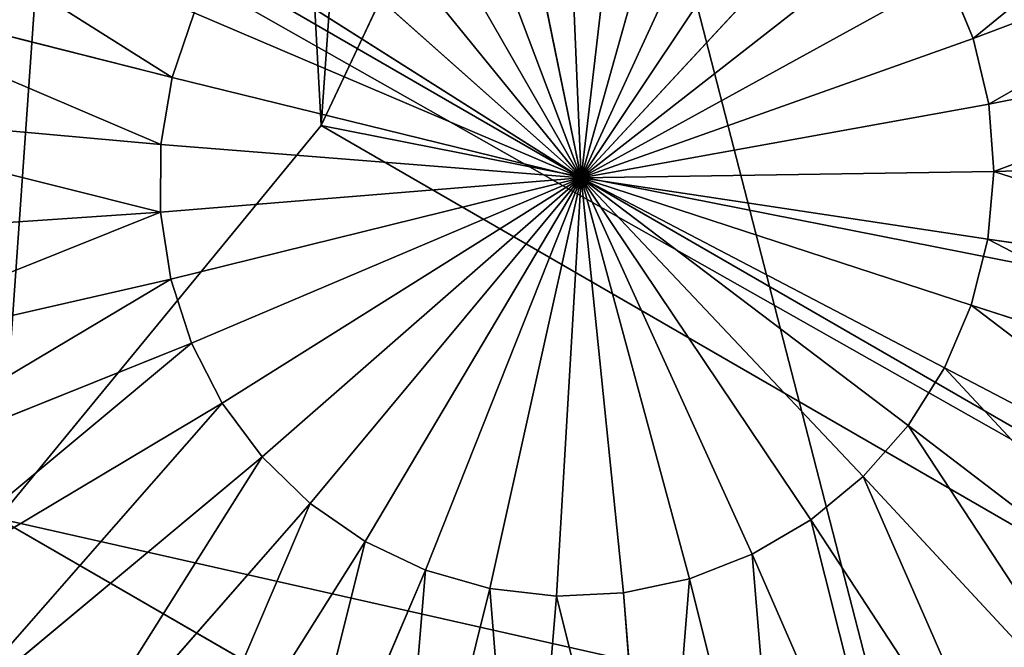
# Model space of a CAD drawing. Extents: x 80 to 596, y 77 to 1633.
# Tile 112 of 256: x 590.48 to 592.33, y 183.55 to 184.72. Entities that reach past the tile are written whole.
import ezdxf

# ---------------------------------------------------------------- set-up
doc = ezdxf.new("R2010")
doc.units = 0
doc.header["$LTSCALE"] = 25.4
doc.layers.get('0').update_dxf_attribs({"color": 13, "linetype": 'CONTINUOUS'})

# ---------------------------------------------------------------- blocks, each defined once
blk = doc.blocks.new('CADILLAC-III-8190-7988-799')
at = {"color": 250}
blk.add_line((16.996, 321.0531, 1447.4452), (256.6019, 182.7165, 24.0858), dxfattribs=at)
blk.add_line((16.996, 321.0531, 1447.4452), (256.6019, 182.7165, 24.0858), dxfattribs=at)
at = {"color": 18}
for p, q in [((253.1482, 184.5268, 38.6092), (253.555, 185.3879, 38.594)), ((253.1482, 184.5268, 38.6092), (253.555, 185.3879, 38.594)), ((253.6355, 184.4292, 16.2889), (253.6017, 185.2221, 16.2597)), ((253.6355, 184.4292, 16.2889), (253.6017, 185.2221, 16.2597)), ((253.6355, 184.4292, 16.2889), (253.4767, 185.2058, 16.2403)), ((253.6355, 184.4292, 16.2889), (253.4767, 185.2058, 16.2403)), ((253.6355, 184.4292, 16.2889), (253.7273, 185.218, 16.2813)), ((253.6355, 184.4292, 16.2889), (253.7273, 185.218, 16.2813)), ((253.6355, 184.4292, 16.2889), (253.8504, 185.1936, 16.3044)), ((253.6355, 184.4292, 16.2889), (253.8504, 185.1936, 16.3044)), ((253.6355, 184.4292, 16.2889), (253.3556, 185.1695, 16.2234)), ((253.6355, 184.4292, 16.2889), (253.3556, 185.1695, 16.2234)), ((253.9676, 185.1496, 16.3284), (253.6355, 184.4292, 16.2889)), ((253.9676, 185.1496, 16.3284), (253.6355, 184.4292, 16.2889)), ((253.6355, 184.4292, 16.2889), (253.2415, 185.1142, 16.2096)), ((253.6355, 184.4292, 16.2889), (253.2415, 185.1142, 16.2096)), ((253.6355, 184.4292, 16.2889), (254.076, 185.087, 16.3527)), ((253.6355, 184.4292, 16.2889), (254.076, 185.087, 16.3527)), ((253.6355, 184.4292, 16.2889), (253.1374, 185.0412, 16.1992)), ((253.6355, 184.4292, 16.2889), (253.1374, 185.0412, 16.1992)), ((253.6355, 184.4292, 16.2889), (254.1728, 185.0075, 16.3767)), ((253.6355, 184.4292, 16.2889), (254.1728, 185.0075, 16.3767)), ((253.6355, 184.4292, 16.2889), (253.046, 184.9526, 16.1924)), ((253.6355, 184.4292, 16.2889), (253.046, 184.9526, 16.1924)), ((254.3702, 184.69, 16.4408), (255.0746, 184.9562, 16.6932)), ((254.3702, 184.69, 16.4408), (255.0746, 184.9562, 16.6932)), ((253.6355, 184.4292, 16.2889), (254.2555, 184.9131, 16.3998)), ((253.6355, 184.4292, 16.2889), (254.2555, 184.9131, 16.3998)), ((253.6355, 184.4292, 16.2889), (252.9697, 184.8505, 16.1894)), ((253.6355, 184.4292, 16.2889), (252.9697, 184.8505, 16.1894)), ((252.8695, 184.6168, 16.1953), (252.0995, 184.8113, 16.2065)), ((252.8695, 184.6168, 16.1953), (252.0995, 184.8113, 16.2065)), ((253.6355, 184.4292, 16.2889), (254.3219, 184.8064, 16.4214)), ((253.6355, 184.4292, 16.2889), (254.3219, 184.8064, 16.4214)), ((254.3702, 184.69, 16.4408), (254.3219, 184.8064, 16.4214)), ((254.3702, 184.69, 16.4408), (254.3219, 184.8064, 16.4214)), ((252.9103, 184.7376, 16.1904), (252.8695, 184.6168, 16.1953)), ((252.9103, 184.7376, 16.1904), (252.8695, 184.6168, 16.1953)), ((253.6355, 184.4292, 16.2889), (252.9103, 184.7376, 16.1904)), ((253.6355, 184.4292, 16.2889), (252.9103, 184.7376, 16.1904)), ((254.3993, 184.5669, 16.4577), (255.1324, 184.7123, 16.7267)), ((254.3993, 184.5669, 16.4577), (255.1324, 184.7123, 16.7267)), ((253.6355, 184.4292, 16.2889), (254.3702, 184.69, 16.4408)), ((253.6355, 184.4292, 16.2889), (254.3702, 184.69, 16.4408)), ((254.3993, 184.5669, 16.4577), (254.3702, 184.69, 16.4408)), ((254.3993, 184.5669, 16.4577), (254.3702, 184.69, 16.4408)), ((252.8695, 184.6168, 16.1953), (252.8483, 184.4914, 16.2039)), ((252.8695, 184.6168, 16.1953), (252.8483, 184.4914, 16.2039)), ((253.6355, 184.4292, 16.2889), (252.8695, 184.6168, 16.1953)), ((253.6355, 184.4292, 16.2889), (252.8695, 184.6168, 16.1953)), ((252.8483, 184.4914, 16.2039), (252.0575, 184.5625, 16.2236)), ((252.8483, 184.4914, 16.2039), (252.0575, 184.5625, 16.2236)), ((253.6355, 184.4292, 16.2889), (254.3993, 184.5669, 16.4577)), ((253.6355, 184.4292, 16.2889), (254.3993, 184.5669, 16.4577)), ((254.4084, 184.4405, 16.4715), (254.3993, 184.5669, 16.4577)), ((254.4084, 184.4405, 16.4715), (254.3993, 184.5669, 16.4577)), ((252.5435, 183.7914, 38.5789), (253.1482, 184.5268, 38.6092)), ((252.5435, 183.7914, 38.5789), (253.1482, 184.5268, 38.6092)), ((253.1482, 184.5268, 38.6092), (255.6269, 183.0957, 23.8848)), ((253.1482, 184.5268, 38.6092), (255.6269, 183.0957, 23.8848)), ((252.8483, 184.4914, 16.2039), (252.8473, 184.3644, 16.2161)), ((252.8483, 184.4914, 16.2039), (252.8473, 184.3644, 16.2161)), ((253.6355, 184.4292, 16.2889), (252.8483, 184.4914, 16.2039)), ((253.6355, 184.4292, 16.2889), (252.8483, 184.4914, 16.2039)), ((255.1504, 184.4616, 16.7541), (254.4084, 184.4405, 16.4715)), ((255.1504, 184.4616, 16.7541), (254.4084, 184.4405, 16.4715)), ((253.6355, 184.4292, 16.2889), (252.8473, 184.3644, 16.2161)), ((253.6355, 184.4292, 16.2889), (252.8473, 184.3644, 16.2161)), ((253.6355, 184.4292, 16.2889), (252.8665, 184.2393, 16.2315)), ((253.6355, 184.4292, 16.2889), (252.8665, 184.2393, 16.2315)), ((252.9053, 184.1192, 16.2497), (253.6355, 184.4292, 16.2889)), ((252.9053, 184.1192, 16.2497), (253.6355, 184.4292, 16.2889)), ((252.9629, 184.0072, 16.2703), (253.6355, 184.4292, 16.2889)), ((252.9629, 184.0072, 16.2703), (253.6355, 184.4292, 16.2889)), ((253.0377, 183.9063, 16.2927), (253.6355, 184.4292, 16.2889)), ((253.0377, 183.9063, 16.2927), (253.6355, 184.4292, 16.2889)), ((253.1277, 183.8191, 16.3163), (253.6355, 184.4292, 16.2889)), ((253.1277, 183.8191, 16.3163), (253.6355, 184.4292, 16.2889)), ((253.2306, 183.7478, 16.3405), (253.6355, 184.4292, 16.2889)), ((253.2306, 183.7478, 16.3405), (253.6355, 184.4292, 16.2889)), ((253.6355, 184.4292, 16.2889), (253.3438, 183.6943, 16.3648)), ((253.6355, 184.4292, 16.2889), (253.3438, 183.6943, 16.3648)), ((253.4643, 183.66, 16.3884), (253.6355, 184.4292, 16.2889)), ((253.4643, 183.66, 16.3884), (253.6355, 184.4292, 16.2889)), ((253.5891, 183.6457, 16.4108), (253.6355, 184.4292, 16.2889)), ((253.5891, 183.6457, 16.4108), (253.6355, 184.4292, 16.2889)), ((254.4084, 184.4405, 16.4715), (253.6355, 184.4292, 16.2889)), ((254.4084, 184.4405, 16.4715), (253.6355, 184.4292, 16.2889)), ((253.7148, 183.6518, 16.4314), (253.6355, 184.4292, 16.2889)), ((253.6355, 184.4292, 16.2889), (253.8383, 183.6782, 16.4496)), ((253.7148, 183.6518, 16.4314), (253.6355, 184.4292, 16.2889)), ((253.6355, 184.4292, 16.2889), (253.8383, 183.6782, 16.4496)), ((253.6355, 184.4292, 16.2889), (253.9562, 183.7242, 16.465)), ((253.6355, 184.4292, 16.2889), (253.9562, 183.7242, 16.465)), ((253.6355, 184.4292, 16.2889), (254.0657, 183.7885, 16.4772)), ((253.6355, 184.4292, 16.2889), (254.0657, 183.7885, 16.4772)), ((253.6355, 184.4292, 16.2889), (254.1637, 183.8696, 16.4858)), ((253.6355, 184.4292, 16.2889), (254.1637, 183.8696, 16.4858)), ((253.6355, 184.4292, 16.2889), (254.2479, 183.9653, 16.4907)), ((253.6355, 184.4292, 16.2889), (254.2479, 183.9653, 16.4907)), ((253.6355, 184.4292, 16.2889), (254.316, 184.0732, 16.4916)), ((253.6355, 184.4292, 16.2889), (254.316, 184.0732, 16.4916)), ((253.6355, 184.4292, 16.2889), (254.3662, 184.1904, 16.4887)), ((253.6355, 184.4292, 16.2889), (254.3662, 184.1904, 16.4887)), ((253.6355, 184.4292, 16.2889), (254.3973, 184.3139, 16.4819)), ((253.6355, 184.4292, 16.2889), (254.3973, 184.3139, 16.4819)), ((254.3973, 184.3139, 16.4819), (254.4084, 184.4405, 16.4715)), ((254.3973, 184.3139, 16.4819), (254.4084, 184.4405, 16.4715)), ((252.8473, 184.3644, 16.2161), (252.0555, 184.3108, 16.2477)), ((252.8473, 184.3644, 16.2161), (252.0555, 184.3108, 16.2477)), ((252.8473, 184.3644, 16.2161), (252.8665, 184.2393, 16.2315)), ((252.8473, 184.3644, 16.2161), (252.8665, 184.2393, 16.2315)), ((254.3662, 184.1904, 16.4887), (254.3973, 184.3139, 16.4819)), ((254.3662, 184.1904, 16.4887), (254.3973, 184.3139, 16.4819)), ((254.3973, 184.3139, 16.4819), (255.1284, 184.2106, 16.7747)), ((254.3973, 184.3139, 16.4819), (255.1284, 184.2106, 16.7747)), ((252.8665, 184.2393, 16.2315), (252.0935, 184.0627, 16.2782)), ((252.8665, 184.2393, 16.2315), (252.0935, 184.0627, 16.2782)), ((252.8665, 184.2393, 16.2315), (252.9053, 184.1192, 16.2497)), ((252.8665, 184.2393, 16.2315), (252.9053, 184.1192, 16.2497)), ((254.316, 184.0732, 16.4916), (254.3662, 184.1904, 16.4887)), ((254.316, 184.0732, 16.4916), (254.3662, 184.1904, 16.4887)), ((254.3662, 184.1904, 16.4887), (255.0667, 183.9657, 16.7882)), ((254.3662, 184.1904, 16.4887), (255.0667, 183.9657, 16.7882)), ((252.1706, 183.8246, 16.3144), (252.9053, 184.1192, 16.2497)), ((252.1706, 183.8246, 16.3144), (252.9053, 184.1192, 16.2497)), ((252.9629, 184.0072, 16.2703), (252.9053, 184.1192, 16.2497)), ((252.9629, 184.0072, 16.2703), (252.9053, 184.1192, 16.2497)), ((254.2479, 183.9653, 16.4907), (254.316, 184.0732, 16.4916)), ((254.2479, 183.9653, 16.4907), (254.316, 184.0732, 16.4916)), ((254.316, 184.0732, 16.4916), (254.9671, 183.7334, 16.794)), ((254.316, 184.0732, 16.4916), (254.9671, 183.7334, 16.794)), ((252.2847, 183.6027, 16.3551), (252.9629, 184.0072, 16.2703)), ((252.2847, 183.6027, 16.3551), (252.9629, 184.0072, 16.2703)), ((253.0377, 183.9063, 16.2927), (252.9629, 184.0072, 16.2703)), ((253.0377, 183.9063, 16.2927), (252.9629, 184.0072, 16.2703)), ((254.1637, 183.8696, 16.4858), (254.2479, 183.9653, 16.4907)), ((254.1637, 183.8696, 16.4858), (254.2479, 183.9653, 16.4907)), ((254.2479, 183.9653, 16.4907), (254.8322, 183.5196, 16.792)), ((254.2479, 183.9653, 16.4907), (254.8322, 183.5196, 16.792)), ((252.4329, 183.4027, 16.3995), (253.0377, 183.9063, 16.2927)), ((252.4329, 183.4027, 16.3995), (253.0377, 183.9063, 16.2927)), ((253.1277, 183.8191, 16.3163), (253.0377, 183.9063, 16.2927)), ((253.1277, 183.8191, 16.3163), (253.0377, 183.9063, 16.2927)), ((254.0657, 183.7885, 16.4772), (254.1637, 183.8696, 16.4858)), ((254.0657, 183.7885, 16.4772), (254.1637, 183.8696, 16.4858)), ((254.1637, 183.8696, 16.4858), (254.6653, 183.3299, 16.7824)), ((254.1637, 183.8696, 16.4858), (254.6653, 183.3299, 16.7824)), ((252.6113, 183.2298, 16.4464), (253.1277, 183.8191, 16.3163)), ((252.6113, 183.2298, 16.4464), (253.1277, 183.8191, 16.3163)), ((253.2306, 183.7478, 16.3405), (253.1277, 183.8191, 16.3163)), ((253.2306, 183.7478, 16.3405), (253.1277, 183.8191, 16.3163)), ((252.5435, 183.7914, 38.5789), (255.0222, 182.3603, 23.8545)), ((252.5435, 183.7914, 38.5789), (255.0222, 182.3603, 23.8545)), ((253.9562, 183.7242, 16.465), (254.0657, 183.7885, 16.4772)), ((253.9562, 183.7242, 16.465), (254.0657, 183.7885, 16.4772)), ((254.0657, 183.7885, 16.4772), (254.4709, 183.1692, 16.7653)), ((254.0657, 183.7885, 16.4772), (254.4709, 183.1692, 16.7653)), ((252.8154, 183.0885, 16.4944), (253.2306, 183.7478, 16.3405)), ((252.8154, 183.0885, 16.4944), (253.2306, 183.7478, 16.3405)), ((253.2306, 183.7478, 16.3405), (253.3438, 183.6943, 16.3648)), ((253.2306, 183.7478, 16.3405), (253.3438, 183.6943, 16.3648)), ((253.8383, 183.6782, 16.4496), (253.9562, 183.7242, 16.465)), ((253.8383, 183.6782, 16.4496), (253.9562, 183.7242, 16.465)), ((253.9562, 183.7242, 16.465), (254.2539, 183.0416, 16.7412)), ((253.9562, 183.7242, 16.465), (254.2539, 183.0416, 16.7412)), ((253.3438, 183.6943, 16.3648), (253.0398, 182.9824, 16.5425)), ((253.3438, 183.6943, 16.3648), (253.0398, 182.9824, 16.5425)), ((253.3438, 183.6943, 16.3648), (253.4643, 183.66, 16.3884)), ((253.3438, 183.6943, 16.3648), (253.4643, 183.66, 16.3884)), ((253.7148, 183.6518, 16.4314), (253.8383, 183.6782, 16.4496)), ((253.7148, 183.6518, 16.4314), (253.8383, 183.6782, 16.4496)), ((253.8383, 183.6782, 16.4496), (254.02, 182.9505, 16.7106)), ((253.8383, 183.6782, 16.4496), (254.02, 182.9505, 16.7106)), ((253.4643, 183.66, 16.3884), (253.2788, 182.9143, 16.5894)), ((253.4643, 183.66, 16.3884), (253.2788, 182.9143, 16.5894)), ((253.4643, 183.66, 16.3884), (253.5891, 183.6457, 16.4108)), ((253.4643, 183.66, 16.3884), (253.5891, 183.6457, 16.4108)), ((253.5891, 183.6457, 16.4108), (253.5261, 182.886, 16.6338)), ((253.5891, 183.6457, 16.4108), (253.5261, 182.886, 16.6338)), ((253.7148, 183.6518, 16.4314), (253.5891, 183.6457, 16.4108)), ((253.7148, 183.6518, 16.4314), (253.5891, 183.6457, 16.4108)), ((253.7753, 182.8981, 16.6745), (253.7148, 183.6518, 16.4314)), ((253.7753, 182.8981, 16.6745), (253.7148, 183.6518, 16.4314))]:
    blk.add_line(p, q, dxfattribs=at)
at = {"color": 250}
mesh = blk.add_polyface(dxfattribs=at)
corners = [(257.262, 185.1356, 23.9618), (16.996, 321.0531, 1447.4452), (256.6019, 182.7165, 24.0858), (17.6561, 323.4721, 1447.3213)]
mesh.append_faces([[corners[k] for k in face] for face in [(0, 1, 2), (1, 0, 3)]], dxfattribs={"vtx0": -1, "color": 250})
mesh = blk.add_polyface(dxfattribs=at)
corners = [(256.6019, 182.7165, 24.0858), (15.2311, 319.2719, 1447.3213), (254.837, 180.9353, 23.9618), (16.996, 321.0531, 1447.4452)]
mesh.append_faces([[corners[k] for k in face] for face in [(0, 1, 2), (1, 0, 3)]], dxfattribs={"vtx0": -1, "color": 250})
mesh = blk.add_polyface(dxfattribs=at)
corners = [(254.837, 180.9353, 23.9618), (12.8344, 318.6058, 1446.9825), (252.4402, 180.2693, 23.623), (15.2311, 319.2719, 1447.3213)]
mesh.append_faces([[corners[k] for k in face] for face in [(0, 1, 2), (1, 0, 3)]], dxfattribs={"vtx0": -1, "color": 250})
at = {"color": 18}
mesh = blk.add_polyface(dxfattribs=at)
corners = [(246.4266, 185.3304, 37.3996), (246.3246, 187.2071, 37.2), (246.258, 186.2604, 37.2808), (246.6221, 188.1112, 37.1622), (246.8197, 184.4757, 37.5488), (247.1318, 188.9158, 37.1698), (247.4127, 183.75, 37.7192), (247.8218, 189.5704, 37.2223), (248.1682, 183.1988, 37.8999), (248.6487, 190.0338, 37.3165), (249.0389, 182.8568, 38.0797), (249.5604, 190.277, 37.4464), (249.9699, 182.7455, 38.2473), (250.4998, 190.2846, 37.6038), (250.9029, 182.8719, 38.392), (251.4079, 190.0561, 37.7788), (251.7791, 183.228, 38.5049), (252.2274, 189.606, 37.9605), (252.5435, 183.7914, 38.5789), (252.907, 188.9624, 38.1375), (253.1482, 184.5268, 38.6092), (253.404, 188.1659, 38.2985), (253.555, 185.3879, 38.594), (253.6871, 187.2665, 38.4336), (253.7385, 186.3207, 38.5342)]
mesh.append_faces([[corners[k] for k in face] for face in [(0, 1, 2), (23, 22, 24)]], dxfattribs={"vtx0": -1, "color": 18})
mesh.append_faces([[corners[k] for k in face] for face in [(1, 0, 3), (3, 4, 5), (5, 6, 7), (7, 8, 9), (9, 10, 11), (11, 12, 13), (13, 14, 15), (15, 16, 17), (17, 18, 19), (19, 20, 21), (21, 22, 23)]], dxfattribs={"vtx0": -1, "vtx1": -1, "color": 18})
mesh.append_faces([[corners[k] for k in face] for face in [(3, 0, 4), (5, 4, 6), (7, 6, 8), (9, 8, 10), (11, 10, 12), (13, 12, 14), (15, 14, 16), (17, 16, 18), (19, 18, 20), (21, 20, 22)]], dxfattribs={"vtx0": -1, "vtx2": -1, "color": 18})
mesh = blk.add_polyface(dxfattribs=at)
corners = [(248.6948, 181.8446, 22.8394), (248.9053, 183.8994, 22.6752), (248.7367, 184.8293, 22.5564), (249.463, 181.1107, 23.0401), (249.2984, 183.0447, 22.8244), (249.8914, 182.3189, 22.9948), (250.3722, 180.5632, 23.2463), (250.6469, 181.7678, 23.1755), (251.3799, 180.2278, 23.4486), (251.5175, 181.4258, 23.3553), (252.4391, 180.1199, 23.6374), (252.4486, 181.3144, 23.5229), (253.5, 180.2449, 23.8038), (253.3815, 181.4408, 23.6676), (254.2578, 181.7969, 23.7805), (254.5132, 180.5967, 23.9402), (255.0222, 182.3603, 23.8545), (255.4313, 181.1589, 24.0401), (255.6269, 183.0957, 23.8848), (256.2114, 181.9052, 24.0989), (256.0337, 183.9569, 23.8696), (256.2172, 184.8896, 23.8098), (256.8169, 182.8009, 24.1138), (256.5826, 187.923, 23.5765), (257.0744, 186.9761, 23.7513), (257.2195, 183.8038, 24.0841), (257.3514, 185.9414, 23.8985), (257.4005, 184.8673, 24.0112), (247.7168, 183.7272, 22.4918), (247.6191, 185.8629, 22.2678), (247.5528, 184.7878, 22.3611), (247.9127, 186.9022, 22.2162), (248.1035, 182.7306, 22.6538), (248.4197, 187.8571, 22.2088), (248.8032, 185.7761, 22.4756), (249.1166, 188.6829, 22.2458), (249.1007, 186.6802, 22.4378), (249.6105, 187.4848, 22.4454), (249.9707, 189.3411, 22.3256), (250.3005, 188.1394, 22.4979), (250.942, 189.8008, 22.4445), (251.1273, 188.6028, 22.5921), (251.9852, 190.0405, 22.5968), (252.0391, 188.8459, 22.7219), (253.0515, 190.0491, 22.7754), (252.9785, 188.8535, 22.8794), (253.8865, 188.625, 23.0544), (254.091, 189.8262, 22.9721), (254.7061, 188.1749, 23.2361), (255.0552, 189.3821, 23.1776), (255.3857, 187.5314, 23.4131), (255.8988, 188.7377, 23.3822), (255.8827, 186.7349, 23.5741), (256.1657, 185.8355, 23.7092)]
mesh.append_faces([[corners[k] for k in face] for face in [(26, 25, 27), (28, 29, 30)]], dxfattribs={"vtx0": -1, "color": 18})
mesh.append_faces([[corners[k] for k in face] for face in [(1, 3, 4), (4, 3, 5), (5, 6, 7), (7, 8, 9), (9, 10, 11), (11, 12, 13), (13, 12, 14), (14, 15, 16), (16, 17, 18), (18, 19, 20), (20, 19, 21), (23, 22, 24), (24, 25, 26), (29, 28, 31), (31, 32, 33), (33, 34, 35), (35, 37, 38), (38, 39, 40), (40, 41, 42), (42, 43, 44), (44, 46, 47), (47, 48, 49), (49, 50, 51), (51, 53, 23)]], dxfattribs={"vtx0": -1, "vtx1": -1, "color": 18})
mesh.append_faces([[corners[k] for k in face] for face in [(21, 22, 23), (33, 0, 2)]], dxfattribs={"vtx0": -1, "vtx1": -1, "vtx2": -1, "color": 18})
mesh.append_faces([[corners[k] for k in face] for face in [(0, 1, 2), (1, 0, 3), (5, 3, 6), (7, 6, 8), (9, 8, 10), (11, 10, 12), (14, 12, 15), (16, 15, 17), (18, 17, 19), (21, 19, 22), (24, 22, 25), (31, 28, 32), (33, 32, 0), (33, 2, 34), (35, 34, 36), (35, 36, 37), (38, 37, 39), (40, 39, 41), (42, 41, 43), (44, 43, 45), (44, 45, 46), (47, 46, 48), (49, 48, 50), (51, 50, 52), (51, 52, 53), (23, 53, 21)]], dxfattribs={"vtx0": -1, "vtx2": -1, "color": 18})
at = {"color": 250}
mesh = blk.add_polyface(dxfattribs=at)
corners = [(248.3558, 187.4774, 22.2349), (248.3172, 182.6497, 22.6976), (247.6957, 185.0584, 22.3589), (250.0538, 180.8968, 23.1603), (250.1207, 189.2586, 22.3589), (252.4402, 180.2693, 23.623), (252.5174, 189.9247, 22.6976), (254.837, 180.9353, 23.9618), (254.9038, 189.2972, 23.1603), (256.6019, 182.7165, 24.0858), (256.6405, 187.5443, 23.623), (257.262, 185.1356, 23.9618)]
mesh.append_faces([[corners[k] for k in face] for face in [(0, 1, 2), (9, 10, 11)]], dxfattribs={"vtx0": -1, "color": 250})
mesh.append_faces([[corners[k] for k in face] for face in [(1, 0, 3), (3, 4, 5), (5, 6, 7), (7, 8, 9)]], dxfattribs={"vtx0": -1, "vtx1": -1, "color": 250})
mesh.append_faces([[corners[k] for k in face] for face in [(3, 0, 4), (5, 4, 6), (7, 6, 8), (9, 8, 10)]], dxfattribs={"vtx0": -1, "vtx2": -1, "color": 250})
at = {"color": 18}
mesh = blk.add_polyface(dxfattribs=at)
corners = [(256.2172, 184.8896, 23.8098), (253.555, 185.3879, 38.594), (256.0337, 183.9569, 23.8696), (253.7385, 186.3207, 38.5342)]
mesh.append_faces([[corners[k] for k in face] for face in [(0, 1, 2), (1, 0, 3)]], dxfattribs={"vtx0": -1, "color": 18})
mesh = blk.add_polyface(dxfattribs=at)
corners = [(256.0337, 183.9569, 23.8696), (253.1482, 184.5268, 38.6092), (255.6269, 183.0957, 23.8848), (253.555, 185.3879, 38.594)]
mesh.append_faces([[corners[k] for k in face] for face in [(0, 1, 2), (1, 0, 3)]], dxfattribs={"vtx0": -1, "color": 18})
mesh = blk.add_polyface(dxfattribs=at)
corners = [(253.6355, 184.4292, 16.2889), (253.4767, 185.2058, 16.2403), (253.6017, 185.2221, 16.2597)]
mesh.append_faces([[corners[k] for k in face] for face in [(0, 1, 2)]], dxfattribs={"color": 18})
mesh = blk.add_polyface(dxfattribs=at)
corners = [(253.7273, 185.218, 16.2813), (253.6355, 184.4292, 16.2889), (253.6017, 185.2221, 16.2597)]
mesh.append_faces([[corners[k] for k in face] for face in [(0, 1, 2)]], dxfattribs={"color": 18})
mesh = blk.add_polyface(dxfattribs=at)
corners = [(253.6355, 184.4292, 16.2889), (253.3556, 185.1695, 16.2234), (253.4767, 185.2058, 16.2403)]
mesh.append_faces([[corners[k] for k in face] for face in [(0, 1, 2)]], dxfattribs={"color": 18})
mesh = blk.add_polyface(dxfattribs=at)
corners = [(253.8504, 185.1936, 16.3044), (253.6355, 184.4292, 16.2889), (253.7273, 185.218, 16.2813)]
mesh.append_faces([[corners[k] for k in face] for face in [(0, 1, 2)]], dxfattribs={"color": 18})
mesh = blk.add_polyface(dxfattribs=at)
corners = [(253.9676, 185.1496, 16.3284), (253.6355, 184.4292, 16.2889), (253.8504, 185.1936, 16.3044)]
mesh.append_faces([[corners[k] for k in face] for face in [(0, 1, 2)]], dxfattribs={"color": 18})
mesh = blk.add_polyface(dxfattribs=at)
corners = [(254.9787, 185.187, 16.6547), (254.3702, 184.69, 16.4408), (254.3219, 184.8064, 16.4214), (255.0746, 184.9562, 16.6932)]
mesh.append_faces([[corners[k] for k in face] for face in [(0, 1, 2), (1, 0, 3)]], dxfattribs={"vtx0": -1, "color": 18})
mesh = blk.add_polyface(dxfattribs=at)
corners = [(253.6355, 184.4292, 16.2889), (253.2415, 185.1142, 16.2096), (253.3556, 185.1695, 16.2234)]
mesh.append_faces([[corners[k] for k in face] for face in [(0, 1, 2)]], dxfattribs={"color": 18})
mesh = blk.add_polyface(dxfattribs=at)
corners = [(254.076, 185.087, 16.3527), (253.6355, 184.4292, 16.2889), (253.9676, 185.1496, 16.3284)]
mesh.append_faces([[corners[k] for k in face] for face in [(0, 1, 2)]], dxfattribs={"color": 18})
mesh = blk.add_polyface(dxfattribs=at)
corners = [(253.6355, 184.4292, 16.2889), (253.1374, 185.0412, 16.1992), (253.2415, 185.1142, 16.2096)]
mesh.append_faces([[corners[k] for k in face] for face in [(0, 1, 2)]], dxfattribs={"color": 18})
mesh = blk.add_polyface(dxfattribs=at)
corners = [(254.1728, 185.0075, 16.3767), (253.6355, 184.4292, 16.2889), (254.076, 185.087, 16.3527)]
mesh.append_faces([[corners[k] for k in face] for face in [(0, 1, 2)]], dxfattribs={"color": 18})
mesh = blk.add_polyface(dxfattribs=at)
corners = [(252.1804, 185.0506, 16.1968), (252.8695, 184.6168, 16.1953), (252.0995, 184.8113, 16.2065), (252.9103, 184.7376, 16.1904)]
mesh.append_faces([[corners[k] for k in face] for face in [(0, 1, 2), (1, 0, 3)]], dxfattribs={"vtx0": -1, "color": 18})
mesh = blk.add_polyface(dxfattribs=at)
corners = [(253.6355, 184.4292, 16.2889), (253.046, 184.9526, 16.1924), (253.1374, 185.0412, 16.1992)]
mesh.append_faces([[corners[k] for k in face] for face in [(0, 1, 2)]], dxfattribs={"color": 18})
mesh = blk.add_polyface(dxfattribs=at)
corners = [(254.2555, 184.9131, 16.3998), (253.6355, 184.4292, 16.2889), (254.1728, 185.0075, 16.3767)]
mesh.append_faces([[corners[k] for k in face] for face in [(0, 1, 2)]], dxfattribs={"color": 18})
mesh = blk.add_polyface(dxfattribs=at)
corners = [(253.6355, 184.4292, 16.2889), (252.9697, 184.8505, 16.1894), (253.046, 184.9526, 16.1924)]
mesh.append_faces([[corners[k] for k in face] for face in [(0, 1, 2)]], dxfattribs={"color": 18})
mesh = blk.add_polyface(dxfattribs=at)
corners = [(255.0746, 184.9562, 16.6932), (254.3993, 184.5669, 16.4577), (254.3702, 184.69, 16.4408), (255.1324, 184.7123, 16.7267)]
mesh.append_faces([[corners[k] for k in face] for face in [(0, 1, 2), (1, 0, 3)]], dxfattribs={"vtx0": -1, "color": 18})
mesh = blk.add_polyface(dxfattribs=at)
corners = [(254.3219, 184.8064, 16.4214), (253.6355, 184.4292, 16.2889), (254.2555, 184.9131, 16.3998)]
mesh.append_faces([[corners[k] for k in face] for face in [(0, 1, 2)]], dxfattribs={"color": 18})
mesh = blk.add_polyface(dxfattribs=at)
corners = [(253.6355, 184.4292, 16.2889), (252.9103, 184.7376, 16.1904), (252.9697, 184.8505, 16.1894)]
mesh.append_faces([[corners[k] for k in face] for face in [(0, 1, 2)]], dxfattribs={"color": 18})
mesh = blk.add_polyface(dxfattribs=at)
corners = [(252.0995, 184.8113, 16.2065), (252.8483, 184.4914, 16.2039), (252.0575, 184.5625, 16.2236), (252.8695, 184.6168, 16.1953)]
mesh.append_faces([[corners[k] for k in face] for face in [(0, 1, 2), (1, 0, 3)]], dxfattribs={"vtx0": -1, "color": 18})
mesh = blk.add_polyface(dxfattribs=at)
corners = [(254.3702, 184.69, 16.4408), (253.6355, 184.4292, 16.2889), (254.3219, 184.8064, 16.4214)]
mesh.append_faces([[corners[k] for k in face] for face in [(0, 1, 2)]], dxfattribs={"color": 18})
mesh = blk.add_polyface(dxfattribs=at)
corners = [(253.6355, 184.4292, 16.2889), (252.8695, 184.6168, 16.1953), (252.9103, 184.7376, 16.1904)]
mesh.append_faces([[corners[k] for k in face] for face in [(0, 1, 2)]], dxfattribs={"color": 18})
mesh = blk.add_polyface(dxfattribs=at)
corners = [(255.1324, 184.7123, 16.7267), (254.4084, 184.4405, 16.4715), (254.3993, 184.5669, 16.4577), (255.1504, 184.4616, 16.7541)]
mesh.append_faces([[corners[k] for k in face] for face in [(0, 1, 2), (1, 0, 3)]], dxfattribs={"vtx0": -1, "color": 18})
mesh = blk.add_polyface(dxfattribs=at)
corners = [(254.3993, 184.5669, 16.4577), (253.6355, 184.4292, 16.2889), (254.3702, 184.69, 16.4408)]
mesh.append_faces([[corners[k] for k in face] for face in [(0, 1, 2)]], dxfattribs={"color": 18})
mesh = blk.add_polyface(dxfattribs=at)
corners = [(253.6355, 184.4292, 16.2889), (252.8483, 184.4914, 16.2039), (252.8695, 184.6168, 16.1953)]
mesh.append_faces([[corners[k] for k in face] for face in [(0, 1, 2)]], dxfattribs={"color": 18})
mesh = blk.add_polyface(dxfattribs=at)
corners = [(252.0575, 184.5625, 16.2236), (252.8473, 184.3644, 16.2161), (252.0555, 184.3108, 16.2477), (252.8483, 184.4914, 16.2039)]
mesh.append_faces([[corners[k] for k in face] for face in [(0, 1, 2), (1, 0, 3)]], dxfattribs={"vtx0": -1, "color": 18})
mesh = blk.add_polyface(dxfattribs=at)
corners = [(254.4084, 184.4405, 16.4715), (253.6355, 184.4292, 16.2889), (254.3993, 184.5669, 16.4577)]
mesh.append_faces([[corners[k] for k in face] for face in [(0, 1, 2)]], dxfattribs={"color": 18})
mesh = blk.add_polyface(dxfattribs=at)
corners = [(255.6269, 183.0957, 23.8848), (252.5435, 183.7914, 38.5789), (255.0222, 182.3603, 23.8545), (253.1482, 184.5268, 38.6092)]
mesh.append_faces([[corners[k] for k in face] for face in [(0, 1, 2), (1, 0, 3)]], dxfattribs={"vtx0": -1, "color": 18})
mesh = blk.add_polyface(dxfattribs=at)
corners = [(253.6355, 184.4292, 16.2889), (252.8473, 184.3644, 16.2161), (252.8483, 184.4914, 16.2039)]
mesh.append_faces([[corners[k] for k in face] for face in [(0, 1, 2)]], dxfattribs={"color": 18})
mesh = blk.add_polyface(dxfattribs=at)
corners = [(254.4084, 184.4405, 16.4715), (255.1284, 184.2106, 16.7747), (254.3973, 184.3139, 16.4819), (255.1504, 184.4616, 16.7541)]
mesh.append_faces([[corners[k] for k in face] for face in [(0, 1, 2), (1, 0, 3)]], dxfattribs={"vtx0": -1, "color": 18})
mesh = blk.add_polyface(dxfattribs=at)
corners = [(253.6355, 184.4292, 16.2889), (252.8665, 184.2393, 16.2315), (252.8473, 184.3644, 16.2161)]
mesh.append_faces([[corners[k] for k in face] for face in [(0, 1, 2)]], dxfattribs={"color": 18})
mesh = blk.add_polyface(dxfattribs=at)
corners = [(253.6355, 184.4292, 16.2889), (252.9053, 184.1192, 16.2497), (252.8665, 184.2393, 16.2315)]
mesh.append_faces([[corners[k] for k in face] for face in [(0, 1, 2)]], dxfattribs={"color": 18})
mesh = blk.add_polyface(dxfattribs=at)
corners = [(253.6355, 184.4292, 16.2889), (252.9629, 184.0072, 16.2703), (252.9053, 184.1192, 16.2497)]
mesh.append_faces([[corners[k] for k in face] for face in [(0, 1, 2)]], dxfattribs={"color": 18})
mesh = blk.add_polyface(dxfattribs=at)
corners = [(253.6355, 184.4292, 16.2889), (253.0377, 183.9063, 16.2927), (252.9629, 184.0072, 16.2703)]
mesh.append_faces([[corners[k] for k in face] for face in [(0, 1, 2)]], dxfattribs={"color": 18})
mesh = blk.add_polyface(dxfattribs=at)
corners = [(253.6355, 184.4292, 16.2889), (253.1277, 183.8191, 16.3163), (253.0377, 183.9063, 16.2927)]
mesh.append_faces([[corners[k] for k in face] for face in [(0, 1, 2)]], dxfattribs={"color": 18})
mesh = blk.add_polyface(dxfattribs=at)
corners = [(253.6355, 184.4292, 16.2889), (253.2306, 183.7478, 16.3405), (253.1277, 183.8191, 16.3163)]
mesh.append_faces([[corners[k] for k in face] for face in [(0, 1, 2)]], dxfattribs={"color": 18})
mesh = blk.add_polyface(dxfattribs=at)
corners = [(253.6355, 184.4292, 16.2889), (253.3438, 183.6943, 16.3648), (253.2306, 183.7478, 16.3405)]
mesh.append_faces([[corners[k] for k in face] for face in [(0, 1, 2)]], dxfattribs={"color": 18})
mesh = blk.add_polyface(dxfattribs=at)
corners = [(253.6355, 184.4292, 16.2889), (253.4643, 183.66, 16.3884), (253.3438, 183.6943, 16.3648)]
mesh.append_faces([[corners[k] for k in face] for face in [(0, 1, 2)]], dxfattribs={"color": 18})
mesh = blk.add_polyface(dxfattribs=at)
corners = [(253.6355, 184.4292, 16.2889), (253.5891, 183.6457, 16.4108), (253.4643, 183.66, 16.3884)]
mesh.append_faces([[corners[k] for k in face] for face in [(0, 1, 2)]], dxfattribs={"color": 18})
mesh = blk.add_polyface(dxfattribs=at)
corners = [(253.7148, 183.6518, 16.4314), (253.5891, 183.6457, 16.4108), (253.6355, 184.4292, 16.2889)]
mesh.append_faces([[corners[k] for k in face] for face in [(0, 1, 2)]], dxfattribs={"color": 18})
mesh = blk.add_polyface(dxfattribs=at)
corners = [(254.4084, 184.4405, 16.4715), (254.3973, 184.3139, 16.4819), (253.6355, 184.4292, 16.2889)]
mesh.append_faces([[corners[k] for k in face] for face in [(0, 1, 2)]], dxfattribs={"color": 18})
mesh = blk.add_polyface(dxfattribs=at)
corners = [(253.8383, 183.6782, 16.4496), (253.7148, 183.6518, 16.4314), (253.6355, 184.4292, 16.2889)]
mesh.append_faces([[corners[k] for k in face] for face in [(0, 1, 2)]], dxfattribs={"color": 18})
mesh = blk.add_polyface(dxfattribs=at)
corners = [(253.9562, 183.7242, 16.465), (253.8383, 183.6782, 16.4496), (253.6355, 184.4292, 16.2889)]
mesh.append_faces([[corners[k] for k in face] for face in [(0, 1, 2)]], dxfattribs={"color": 18})
mesh = blk.add_polyface(dxfattribs=at)
corners = [(254.0657, 183.7885, 16.4772), (253.9562, 183.7242, 16.465), (253.6355, 184.4292, 16.2889)]
mesh.append_faces([[corners[k] for k in face] for face in [(0, 1, 2)]], dxfattribs={"color": 18})
mesh = blk.add_polyface(dxfattribs=at)
corners = [(254.1637, 183.8696, 16.4858), (254.0657, 183.7885, 16.4772), (253.6355, 184.4292, 16.2889)]
mesh.append_faces([[corners[k] for k in face] for face in [(0, 1, 2)]], dxfattribs={"color": 18})
mesh = blk.add_polyface(dxfattribs=at)
corners = [(254.2479, 183.9653, 16.4907), (254.1637, 183.8696, 16.4858), (253.6355, 184.4292, 16.2889)]
mesh.append_faces([[corners[k] for k in face] for face in [(0, 1, 2)]], dxfattribs={"color": 18})
mesh = blk.add_polyface(dxfattribs=at)
corners = [(254.316, 184.0732, 16.4916), (254.2479, 183.9653, 16.4907), (253.6355, 184.4292, 16.2889)]
mesh.append_faces([[corners[k] for k in face] for face in [(0, 1, 2)]], dxfattribs={"color": 18})
mesh = blk.add_polyface(dxfattribs=at)
corners = [(254.3662, 184.1904, 16.4887), (254.316, 184.0732, 16.4916), (253.6355, 184.4292, 16.2889)]
mesh.append_faces([[corners[k] for k in face] for face in [(0, 1, 2)]], dxfattribs={"color": 18})
mesh = blk.add_polyface(dxfattribs=at)
corners = [(254.3973, 184.3139, 16.4819), (254.3662, 184.1904, 16.4887), (253.6355, 184.4292, 16.2889)]
mesh.append_faces([[corners[k] for k in face] for face in [(0, 1, 2)]], dxfattribs={"color": 18})
mesh = blk.add_polyface(dxfattribs=at)
corners = [(252.8473, 184.3644, 16.2161), (252.0935, 184.0627, 16.2782), (252.0555, 184.3108, 16.2477), (252.8665, 184.2393, 16.2315)]
mesh.append_faces([[corners[k] for k in face] for face in [(0, 1, 2), (1, 0, 3)]], dxfattribs={"vtx0": -1, "color": 18})
mesh = blk.add_polyface(dxfattribs=at)
corners = [(254.3973, 184.3139, 16.4819), (255.0667, 183.9657, 16.7882), (254.3662, 184.1904, 16.4887), (255.1284, 184.2106, 16.7747)]
mesh.append_faces([[corners[k] for k in face] for face in [(0, 1, 2), (1, 0, 3)]], dxfattribs={"vtx0": -1, "color": 18})
mesh = blk.add_polyface(dxfattribs=at)
corners = [(252.8665, 184.2393, 16.2315), (252.1706, 183.8246, 16.3144), (252.0935, 184.0627, 16.2782), (252.9053, 184.1192, 16.2497)]
mesh.append_faces([[corners[k] for k in face] for face in [(0, 1, 2), (1, 0, 3)]], dxfattribs={"vtx0": -1, "color": 18})
mesh = blk.add_polyface(dxfattribs=at)
corners = [(254.3662, 184.1904, 16.4887), (254.9671, 183.7334, 16.794), (254.316, 184.0732, 16.4916), (255.0667, 183.9657, 16.7882)]
mesh.append_faces([[corners[k] for k in face] for face in [(0, 1, 2), (1, 0, 3)]], dxfattribs={"vtx0": -1, "color": 18})
mesh = blk.add_polyface(dxfattribs=at)
corners = [(252.9053, 184.1192, 16.2497), (252.2847, 183.6027, 16.3551), (252.1706, 183.8246, 16.3144), (252.9629, 184.0072, 16.2703)]
mesh.append_faces([[corners[k] for k in face] for face in [(0, 1, 2), (1, 0, 3)]], dxfattribs={"vtx0": -1, "color": 18})
mesh = blk.add_polyface(dxfattribs=at)
corners = [(254.316, 184.0732, 16.4916), (254.8322, 183.5196, 16.792), (254.2479, 183.9653, 16.4907), (254.9671, 183.7334, 16.794)]
mesh.append_faces([[corners[k] for k in face] for face in [(0, 1, 2), (1, 0, 3)]], dxfattribs={"vtx0": -1, "color": 18})
mesh = blk.add_polyface(dxfattribs=at)
corners = [(252.9629, 184.0072, 16.2703), (252.4329, 183.4027, 16.3995), (252.2847, 183.6027, 16.3551), (253.0377, 183.9063, 16.2927)]
mesh.append_faces([[corners[k] for k in face] for face in [(0, 1, 2), (1, 0, 3)]], dxfattribs={"vtx0": -1, "color": 18})
mesh = blk.add_polyface(dxfattribs=at)
corners = [(254.2479, 183.9653, 16.4907), (254.6653, 183.3299, 16.7824), (254.1637, 183.8696, 16.4858), (254.8322, 183.5196, 16.792)]
mesh.append_faces([[corners[k] for k in face] for face in [(0, 1, 2), (1, 0, 3)]], dxfattribs={"vtx0": -1, "color": 18})
mesh = blk.add_polyface(dxfattribs=at)
corners = [(253.0377, 183.9063, 16.2927), (252.6113, 183.2298, 16.4464), (252.4329, 183.4027, 16.3995), (253.1277, 183.8191, 16.3163)]
mesh.append_faces([[corners[k] for k in face] for face in [(0, 1, 2), (1, 0, 3)]], dxfattribs={"vtx0": -1, "color": 18})
mesh = blk.add_polyface(dxfattribs=at)
corners = [(254.1637, 183.8696, 16.4858), (254.4709, 183.1692, 16.7653), (254.0657, 183.7885, 16.4772), (254.6653, 183.3299, 16.7824)]
mesh.append_faces([[corners[k] for k in face] for face in [(0, 1, 2), (1, 0, 3)]], dxfattribs={"vtx0": -1, "color": 18})
mesh = blk.add_polyface(dxfattribs=at)
corners = [(253.1277, 183.8191, 16.3163), (252.8154, 183.0885, 16.4944), (252.6113, 183.2298, 16.4464), (253.2306, 183.7478, 16.3405)]
mesh.append_faces([[corners[k] for k in face] for face in [(0, 1, 2), (1, 0, 3)]], dxfattribs={"vtx0": -1, "color": 18})
mesh = blk.add_polyface(dxfattribs=at)
corners = [(255.0222, 182.3603, 23.8545), (251.7791, 183.228, 38.5049), (254.2578, 181.7969, 23.7805), (252.5435, 183.7914, 38.5789)]
mesh.append_faces([[corners[k] for k in face] for face in [(0, 1, 2), (1, 0, 3)]], dxfattribs={"vtx0": -1, "color": 18})
mesh = blk.add_polyface(dxfattribs=at)
corners = [(254.0657, 183.7885, 16.4772), (254.2539, 183.0416, 16.7412), (253.9562, 183.7242, 16.465), (254.4709, 183.1692, 16.7653)]
mesh.append_faces([[corners[k] for k in face] for face in [(0, 1, 2), (1, 0, 3)]], dxfattribs={"vtx0": -1, "color": 18})
mesh = blk.add_polyface(dxfattribs=at)
corners = [(253.2306, 183.7478, 16.3405), (253.0398, 182.9824, 16.5425), (252.8154, 183.0885, 16.4944), (253.3438, 183.6943, 16.3648)]
mesh.append_faces([[corners[k] for k in face] for face in [(0, 1, 2), (1, 0, 3)]], dxfattribs={"vtx0": -1, "color": 18})
mesh = blk.add_polyface(dxfattribs=at)
corners = [(253.9562, 183.7242, 16.465), (254.02, 182.9505, 16.7106), (253.8383, 183.6782, 16.4496), (254.2539, 183.0416, 16.7412)]
mesh.append_faces([[corners[k] for k in face] for face in [(0, 1, 2), (1, 0, 3)]], dxfattribs={"vtx0": -1, "color": 18})
mesh = blk.add_polyface(dxfattribs=at)
corners = [(253.3438, 183.6943, 16.3648), (253.2788, 182.9143, 16.5894), (253.0398, 182.9824, 16.5425), (253.4643, 183.66, 16.3884)]
mesh.append_faces([[corners[k] for k in face] for face in [(0, 1, 2), (1, 0, 3)]], dxfattribs={"vtx0": -1, "color": 18})
mesh = blk.add_polyface(dxfattribs=at)
corners = [(253.8383, 183.6782, 16.4496), (253.7753, 182.8981, 16.6745), (253.7148, 183.6518, 16.4314), (254.02, 182.9505, 16.7106)]
mesh.append_faces([[corners[k] for k in face] for face in [(0, 1, 2), (1, 0, 3)]], dxfattribs={"vtx0": -1, "color": 18})
mesh = blk.add_polyface(dxfattribs=at)
corners = [(253.4643, 183.66, 16.3884), (253.5261, 182.886, 16.6338), (253.2788, 182.9143, 16.5894), (253.5891, 183.6457, 16.4108)]
mesh.append_faces([[corners[k] for k in face] for face in [(0, 1, 2), (1, 0, 3)]], dxfattribs={"vtx0": -1, "color": 18})
mesh = blk.add_polyface(dxfattribs=at)
corners = [(253.5891, 183.6457, 16.4108), (253.7753, 182.8981, 16.6745), (253.5261, 182.886, 16.6338), (253.7148, 183.6518, 16.4314)]
mesh.append_faces([[corners[k] for k in face] for face in [(0, 1, 2), (1, 0, 3)]], dxfattribs={"vtx0": -1, "color": 18})
blk = doc.blocks.new('GRUPUJ_1')
at = {"color": 0}
blk.add_blockref('CADILLAC-III-8190-7988-799', (258.0665, -77.4909, -7.1114), dxfattribs=at)

msp = doc.modelspace()

# ---------------------------------------------------------------- block references
at = {"color": 0}
msp.add_blockref('GRUPUJ_1', (79.8335, 77.4909, -7.9886), dxfattribs=at)

doc.saveas('drawing.dxf')
